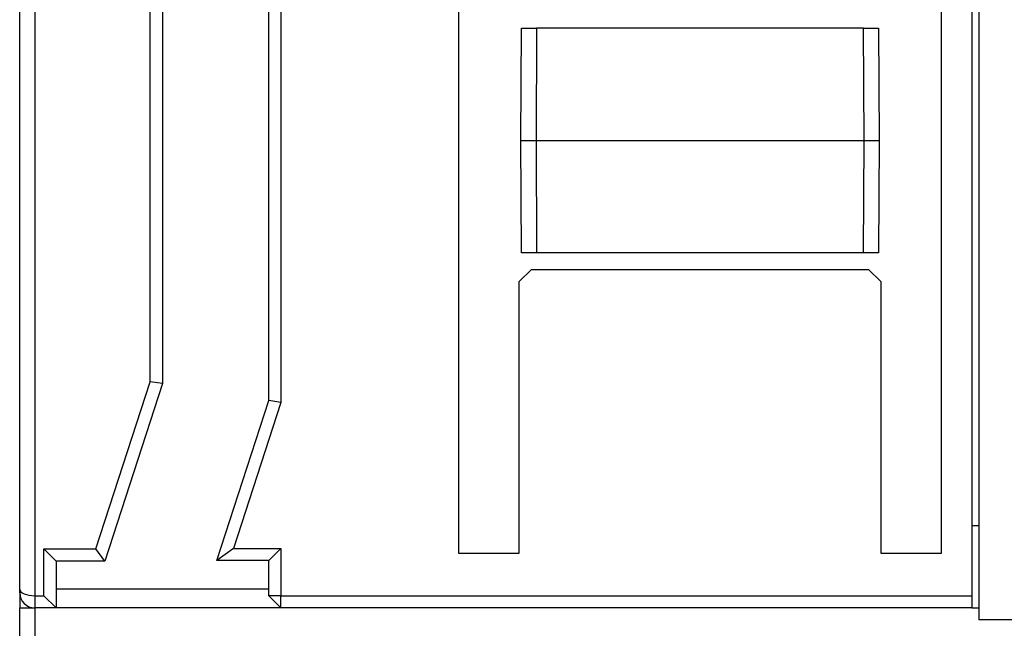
# Model space of a CAD drawing. Header units: millimetres. Extents: x 0 to 420, y 0 to 297.
# Tile 10 of 16: x 182 to 215, y 189 to 210. Entities that reach past the tile are written whole.
import ezdxf

# ---------------------------------------------------------------- set-up
doc = ezdxf.new("R2010")
doc.units = ezdxf.units.MM

msp = doc.modelspace()

# ---------------------------------------------------------------- linework, layer by layer
at = {"color": 7, "linetype": 'Continuous', "lineweight": 25}
for p, q in [((182.867, 220.559), (182.867, 190.559)), ((196.817, 220.459), (196.817, 191.959)), ((212.717, 191.959), (212.717, 220.459)), ((213.717, 220.559), (213.717, 190.559)), ((182.367, 190.766), (182.367, 220.351)), ((213.942, 217.563), (213.942, 189.763)), ((190.567, 196.991), (190.567, 214.126)), ((190.967, 214.19), (190.967, 196.927)), ((186.667, 197.608), (186.667, 213.509)), ((187.067, 213.572), (187.067, 197.545)), ((198.867, 205.559), (198.886, 209.259)), ((198.886, 209.259), (199.386, 209.259)), ((199.386, 209.259), (199.367, 205.559)), ((210.148, 209.259), (199.386, 209.259)), ((210.167, 205.559), (210.148, 209.259)), ((210.148, 209.259), (210.648, 209.259)), ((210.648, 209.259), (210.667, 205.559)), ((198.867, 205.559), (199.367, 205.559)), ((198.886, 201.859), (198.867, 205.559)), ((199.367, 205.559), (199.386, 201.859)), ((199.367, 205.559), (210.167, 205.559)), ((210.148, 201.859), (210.167, 205.559)), ((210.167, 205.559), (210.667, 205.559)), ((210.667, 205.559), (210.648, 201.859)), ((199.386, 201.859), (198.886, 201.859)), ((210.148, 201.859), (199.386, 201.859)), ((210.648, 201.859), (210.148, 201.859)), ((199.217, 201.309), (198.817, 200.909)), ((199.217, 201.309), (210.317, 201.309)), ((210.717, 200.909), (210.317, 201.309)), ((198.817, 191.959), (198.817, 200.909)), ((210.717, 200.909), (210.717, 191.959)), ((184.877, 192.099), (186.667, 197.608)), ((187.067, 197.545), (185.167, 191.699)), ((187.067, 197.545), (186.667, 197.608)), ((188.854, 191.719), (190.567, 196.991)), ((190.967, 196.927), (189.405, 192.119)), ((190.967, 196.927), (190.567, 196.991)), ((213.942, 192.859), (213.717, 192.859)), ((183.567, 191.699), (183.167, 192.099)), ((183.167, 192.099), (184.877, 192.099)), ((183.167, 190.559), (183.167, 192.099)), ((185.167, 191.699), (184.877, 192.099)), ((189.405, 192.119), (188.854, 191.719)), ((189.405, 192.119), (190.967, 192.119)), ((190.967, 192.119), (190.567, 191.719)), ((190.967, 192.119), (190.967, 190.559)), ((196.817, 191.959), (198.817, 191.959)), ((210.717, 191.959), (212.717, 191.959)), ((185.167, 191.699), (183.567, 191.699)), ((183.567, 191.699), (183.567, 190.159)), ((190.567, 191.719), (188.854, 191.719)), ((190.567, 190.559), (190.567, 191.719)), ((182.367, 190.659), (182.367, 190.766)), ((182.367, 190.659), (182.367, 190.159)), ((183.567, 190.79), (190.567, 190.79)), ((182.867, 190.559), (182.867, 190.159)), ((182.867, 190.559), (183.167, 190.559)), ((183.567, 190.159), (183.167, 190.559)), ((190.967, 190.559), (190.567, 190.559)), ((190.967, 190.159), (190.567, 190.559)), ((190.967, 190.559), (213.717, 190.559)), ((190.967, 190.159), (190.967, 190.559)), ((213.717, 190.559), (213.717, 190.16)), ((182.367, 190.159), (182.867, 190.159)), ((182.367, 181.599), (182.367, 190.159)), ((183.567, 190.159), (182.867, 190.159)), ((182.867, 190.159), (182.867, 181.509)), ((190.967, 190.159), (183.567, 190.159)), ((209.717, 190.159), (190.967, 190.159)), ((213.717, 190.16), (209.717, 190.16)), ((209.717, 190.16), (209.717, 190.159)), ((210.717, 190.16), (210.717, 190.159)), ((212.717, 190.159), (210.717, 190.159)), ((212.717, 190.159), (212.717, 190.16)), ((213.717, 190.16), (213.717, 190.159)), ((213.717, 190.159), (213.942, 190.159)), ((225.742, 189.763), (213.942, 189.763))]:
    msp.add_line(p, q, dxfattribs=at)
msp.add_arc((182.867, 190.659), 0.5, 180, 270, dxfattribs=at)
msp.add_ellipse((182.867, 190.766), major_axis=(0.5, 0), ratio=0.414214, start_param=3.141593, end_param=4.712389, dxfattribs=at)

doc.saveas('drawing.dxf')
